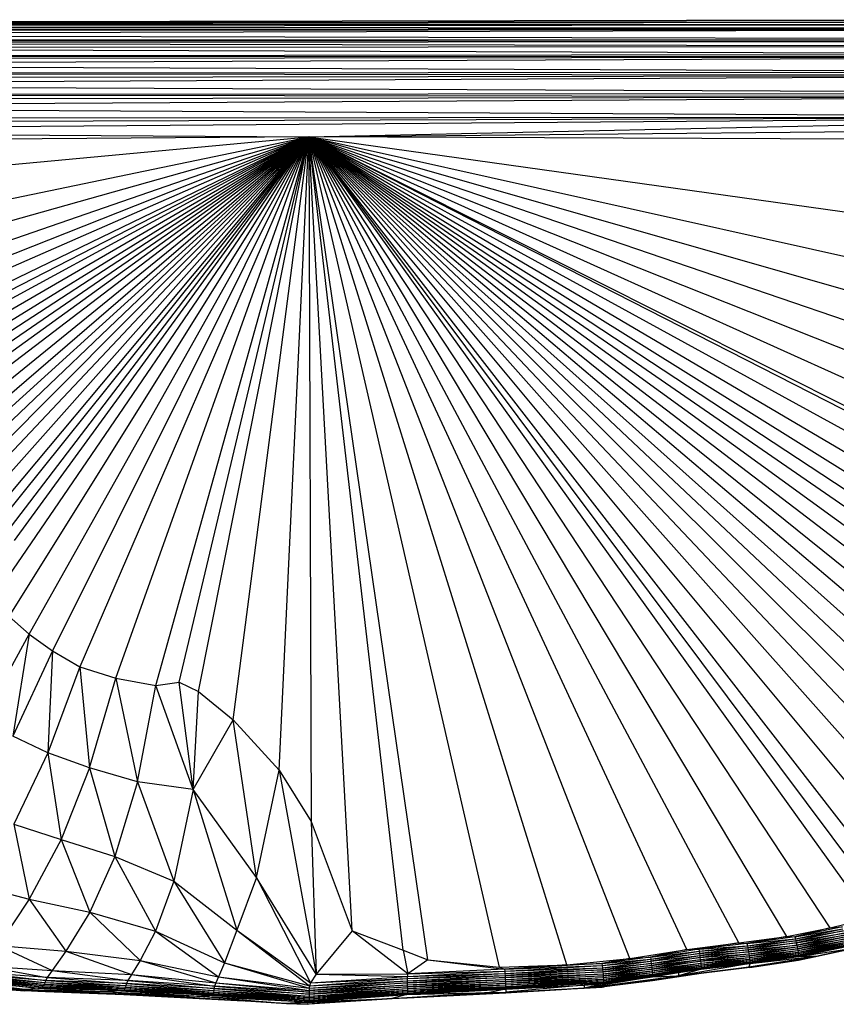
# Paper-space layout '_Inferior' of a CAD drawing. Header units: millimetres. Extents: x -50 to 1200, y -138 to 1808.
# Tile 13 of 26: x 530 to 668, y -138 to 29. Entities that reach past the tile are written whole.
import ezdxf

# ---------------------------------------------------------------- set-up
doc = ezdxf.new("R2010")
doc.units = ezdxf.units.MM

psp = doc.layouts.new('_Inferior')

# ---------------------------------------------------------------- linework, layer by layer
at = {"color": 7, "linetype": 'Continuous', "lineweight": 25}
for p, q in [((422.04, 27.99), (682.18, 28.46)), ((466.1, 28.11), (681.61, 28.46)), ((469.93, 28.13), (679.99, 28.55)), ((422.04, 27.99), (736.45, 28.24)), ((422.06, 27.83), (736.45, 28.24)), ((422.06, 27.78), (736.45, 28.22)), ((422.06, 27.83), (736.45, 28.22)), ((422.06, 27.78), (736.39, 27.75)), ((422.07, 27.42), (736.39, 27.75)), ((422.07, 27.42), (736.32, 27.08)), ((422.07, 26.91), (736.32, 27.08)), ((422.07, 26.07), (736.3, 26.94)), ((422.07, 26.72), (736.3, 26.94)), ((422.07, 26.91), (736.3, 26.94)), ((422.06, 25.09), (736.23, 25.23)), ((422.06, 25.09), (736.22, 24.91)), ((422.07, 26.07), (736.23, 25.23)), ((422.05, 23.8), (736.23, 24.05)), ((422.05, 23.8), (736.27, 22.74)), ((422.06, 24.71), (736.22, 24.91)), ((422.06, 24.71), (736.23, 24.05)), ((422.04, 22.4), (736.27, 22.74)), ((422.04, 22.4), (736.28, 22.29)), ((422.04, 20.9), (736.28, 22.29)), ((422.04, 21.92), (736.28, 22.29)), ((422.04, 20.9), (736.33, 19.72)), ((422.03, 19.5), (736.33, 19.72)), ((422.03, 19.5), (736.34, 19.18)), ((422.03, 18.7), (736.34, 19.18)), ((422.04, 17.6), (736.34, 19.18)), ((422.04, 17.6), (736.34, 16.17)), ((422.05, 15.91), (736.34, 16.17)), ((422.05, 15.91), (736.34, 15.59)), ((422.09, 15.07), (736.34, 15.59)), ((422.43, 13.85), (736.34, 15.59)), ((422.43, 13.85), (736.33, 12.15)), ((422.61, 11.9), (736.33, 12.15)), ((423.01, 11.09), (736.33, 12.15)), ((423.53, 9.75), (736.33, 12.15)), ((579.17, 8.79), (736.33, 12.15)), ((579.17, 8.79), (736.33, 10.27)), ((579.17, 8.79), (423.03, 7.53)), ((423.53, 9.75), (579.17, 8.79)), ((427.33, -5.36), (579.17, 8.79)), ((444.92, -19.12), (579.17, 8.79)), ((459.73, -32.49), (579.17, 8.79)), ((463.78, -23.69), (579.17, 8.79)), ((475.4, -36.7), (579.17, 8.79)), ((478.53, -31.13), (579.17, 8.79)), ((479.74, -39.33), (579.17, 8.79)), ((483.94, -42.96), (579.17, 8.79)), ((484.21, -46.33), (579.17, 8.79)), ((486.16, -48.52), (579.17, 8.79)), ((488.38, -50.3), (579.17, 8.79)), ((490.15, -36.98), (579.17, 8.79)), ((490.36, -63.34), (579.17, 8.79)), ((490.57, -51.98), (579.17, 8.79)), ((492.5, -53.83), (579.17, 8.79)), ((493.33, -56.7), (579.17, 8.79)), ((499.07, -60.25), (579.17, 8.79)), ((579.17, 8.79), (503.08, -60.31)), ((505.8, -61.27), (579.17, 8.79)), ((508.26, -62.45), (579.17, 8.79)), ((510.9, -63.61), (579.17, 8.79)), ((514.16, -64.32), (579.17, 8.79)), ((518.84, -63.26), (579.17, 8.79)), ((524.46, -62.83), (579.17, 8.79)), ((526.09, -57.31), (579.17, 8.79)), ((526.82, -67.73), (579.17, 8.79)), ((528.61, -72.21), (579.17, 8.79)), ((529.51, -59.35), (579.17, 8.79)), ((531.97, -75.19), (579.17, 8.79)), ((579.17, 8.79), (535.9, -77.97)), ((579.17, 8.79), (540.53, -80.7)), ((546.59, -82.62), (579.17, 8.79)), ((553.33, -83.84), (579.17, 8.79)), ((557.27, -83.28), (579.17, 8.79)), ((560.55, -84.87), (579.17, 8.79)), ((566.43, -89.62), (579.17, 8.79)), ((574.19, -98.15), (579.17, 8.79)), ((599.28, -130.12), (579.17, 8.79)), ((611.38, -131.39), (579.17, 8.79)), ((622.77, -130.99), (579.17, 8.79)), ((633.36, -129.9), (579.17, 8.79)), ((595.14, -128.5), (579.17, 8.79)), ((643.01, -128.38), (579.17, 8.79)), ((586.48, -125.23), (579.17, 8.79)), ((651.82, -127.28), (579.17, 8.79)), ((659.87, -126.19), (579.17, 8.79)), ((579.17, 8.79), (579.6, -106.78)), ((667.22, -124.75), (579.17, 8.79)), ((673.94, -123.07), (579.17, 8.79)), ((677.09, -122.15), (579.17, 8.79)), ((680.1, -121.17), (579.17, 8.79)), ((685.74, -119.08), (579.17, 8.79)), ((690.86, -116.76), (579.17, 8.79)), ((695.5, -114.18), (579.17, 8.79)), ((699.74, -111.41), (579.17, 8.79)), ((703.81, -108.7), (579.17, 8.79)), ((707.81, -106.19), (579.17, 8.79)), ((711.66, -103.61), (579.17, 8.79)), ((715.22, -100.79), (579.17, 8.79)), ((718.5, -97.72), (579.17, 8.79)), ((721.34, -94.46), (579.17, 8.79)), ((579.17, 8.79), (723.75, -90.96)), ((579.17, 8.79), (725.69, -87.56)), ((579.17, 8.79), (727.57, -83.85)), ((729.48, -79.65), (579.17, 8.79)), ((731.51, -74.7), (579.17, 8.79)), ((733.23, -69.84), (579.17, 8.79)), ((733.58, -68.72), (579.17, 8.79)), ((735.19, -61.57), (579.17, 8.79)), ((579.17, 8.79), (735.79, -53.38)), ((579.17, 8.79), (735.83, -44.73)), ((735.78, -35.97), (579.17, 8.79)), ((579.17, 8.79), (735.41, -26.11)), ((579.17, 8.79), (736.15, -13.19)), ((736.33, 8.09), (579.17, 8.79)), ((528.61, -72.21), (531.97, -75.19)), ((524.13, -89.48), (531.97, -75.19)), ((531.97, -75.19), (529.21, -92.41)), ((531.97, -75.19), (535.9, -77.97)), ((535.9, -77.97), (529.21, -92.41)), ((535.9, -77.97), (535.11, -95.21)), ((535.9, -77.97), (540.53, -80.7)), ((540.53, -80.7), (535.11, -95.21)), ((540.53, -80.7), (542.15, -97.75)), ((540.53, -80.7), (546.59, -82.62)), ((542.15, -97.75), (546.59, -82.62)), ((546.59, -82.62), (550.28, -100.07)), ((546.59, -82.62), (553.33, -83.84)), ((550.28, -100.07), (553.33, -83.84)), ((553.33, -83.84), (557.27, -83.28)), ((559.65, -101.38), (553.33, -83.84)), ((559.65, -101.38), (557.27, -83.28)), ((557.27, -83.28), (560.55, -84.87)), ((559.65, -101.38), (560.55, -84.87)), ((560.55, -84.87), (566.43, -89.62)), ((559.65, -101.38), (566.43, -89.62)), ((570.36, -116.26), (566.43, -89.62)), ((566.43, -89.62), (574.19, -98.15)), ((535.11, -95.21), (529.21, -92.41)), ((535.11, -95.21), (529.38, -107.21)), ((535.11, -95.21), (537.34, -109.85)), ((542.15, -97.75), (535.11, -95.21)), ((542.15, -97.75), (537.34, -109.85)), ((542.15, -97.75), (546.44, -112.71)), ((550.28, -100.07), (542.15, -97.75)), ((570.36, -116.26), (574.19, -98.15)), ((574.19, -98.15), (580.43, -132.58)), ((574.19, -98.15), (579.6, -106.78)), ((550.28, -100.07), (546.44, -112.71)), ((550.28, -100.07), (556.38, -116.84)), ((559.65, -101.38), (550.28, -100.07)), ((559.65, -101.38), (556.38, -116.84)), ((559.65, -101.38), (567.02, -125.15)), ((570.36, -116.26), (559.65, -101.38)), ((529.38, -107.21), (531.94, -119.91)), ((529.38, -107.21), (537.34, -109.85)), ((579.6, -106.78), (580.43, -132.58)), ((579.6, -106.78), (586.48, -125.23)), ((537.34, -109.85), (531.94, -119.91)), ((537.34, -109.85), (542.19, -122.08)), ((537.34, -109.85), (546.44, -112.71)), ((546.44, -112.71), (542.19, -122.08)), ((546.44, -112.71), (553.3, -125.29)), ((546.44, -112.71), (556.38, -116.84)), ((570.36, -116.26), (567.02, -125.15)), ((570.36, -116.26), (579.46, -134.04)), ((580.43, -132.58), (570.36, -116.26)), ((523.17, -117.58), (531.94, -119.91)), ((556.38, -116.84), (553.3, -125.29)), ((556.38, -116.84), (564.97, -130.65)), ((556.38, -116.84), (567.02, -125.15)), ((531.94, -119.91), (526.72, -127.72)), ((531.94, -119.91), (538.17, -128.67)), ((531.94, -119.91), (542.19, -122.08)), ((542.19, -122.08), (538.17, -128.67)), ((542.19, -122.08), (550.72, -130.23)), ((542.19, -122.08), (553.3, -125.29)), ((669.28, -124.56), (661.27, -126.23)), ((667.22, -124.75), (673.94, -123.07)), ((667.22, -124.75), (669.28, -124.56)), ((553.3, -125.29), (550.72, -130.23)), ((553.3, -125.29), (563.94, -132.99)), ((553.3, -125.29), (564.97, -130.65)), ((567.02, -125.15), (564.97, -130.65)), ((567.02, -125.15), (579.28, -134.53)), ((567.02, -125.15), (579.46, -134.04)), ((586.48, -125.23), (580.43, -132.58)), ((595.91, -132.51), (586.48, -125.23)), ((586.48, -125.23), (595.14, -128.5)), ((651.82, -127.28), (659.87, -126.19)), ((659.87, -126.19), (653.17, -127.4)), ((661.27, -126.23), (653.17, -127.4)), ((659.87, -126.19), (667.22, -124.75)), ((659.87, -126.19), (661.27, -126.23)), ((667.22, -124.75), (661.27, -126.23)), ((661.27, -126.23), (669.38, -124.91)), ((661.27, -126.23), (661.35, -126.58)), ((661.35, -126.58), (669.38, -124.91)), ((661.35, -126.58), (669.47, -125.26)), ((669.47, -125.26), (661.42, -126.94)), ((661.42, -126.94), (669.56, -125.61)), ((669.56, -125.61), (661.5, -127.29)), ((661.5, -127.29), (669.64, -125.96)), ((669.64, -125.96), (661.57, -127.64)), ((661.57, -127.64), (669.71, -126.27)), ((661.63, -127.95), (669.71, -126.27)), ((526.72, -127.72), (535.85, -131.93)), ((526.72, -127.72), (538.17, -128.67)), ((643.01, -128.38), (651.82, -127.28)), ((651.82, -127.28), (645.02, -128.35)), ((653.17, -127.4), (645.02, -128.35)), ((645.02, -128.35), (653.23, -127.75)), ((645.07, -128.69), (653.23, -127.75)), ((651.82, -127.28), (653.17, -127.4)), ((653.17, -127.4), (661.35, -126.58)), ((653.17, -127.4), (653.23, -127.75)), ((653.23, -127.75), (661.35, -126.58)), ((653.23, -127.75), (661.42, -126.94)), ((653.23, -127.75), (653.3, -128.1)), ((661.42, -126.94), (653.3, -128.1)), ((653.3, -128.1), (661.5, -127.29)), ((661.5, -127.29), (653.36, -128.46)), ((653.36, -128.46), (661.57, -127.64)), ((661.57, -127.64), (653.42, -128.81)), ((653.42, -128.81), (661.63, -127.95)), ((653.47, -129.12), (661.63, -127.95)), ((661.35, -126.58), (661.42, -126.94)), ((661.42, -126.94), (661.5, -127.29)), ((661.5, -127.29), (661.57, -127.64)), ((661.57, -127.64), (661.63, -127.95)), ((661.63, -127.95), (669.79, -126.59)), ((661.63, -127.95), (661.69, -128.28)), ((669.79, -126.59), (661.69, -128.28)), ((661.69, -128.28), (669.85, -126.89)), ((661.74, -128.58), (669.85, -126.89)), ((661.74, -128.58), (669.9, -127.16)), ((661.79, -128.86), (669.9, -127.16)), ((661.79, -128.86), (669.94, -127.4)), ((661.83, -129.09), (669.94, -127.4)), ((661.83, -129.09), (669.98, -127.61)), ((661.85, -129.3), (669.98, -127.61)), ((661.85, -129.3), (670, -127.77)), ((670, -127.77), (661.87, -129.47)), ((661.87, -129.47), (670, -127.89)), ((661.87, -129.58), (670, -127.89)), ((538.17, -128.67), (535.85, -131.93)), ((538.17, -128.67), (549.24, -132.6)), ((538.17, -128.67), (550.72, -130.23)), ((595.14, -128.5), (595.91, -132.51)), ((595.14, -128.5), (599.28, -130.12)), ((633.36, -129.9), (643.01, -128.38)), ((645.02, -128.35), (636.86, -129.66)), ((643.01, -128.38), (636.86, -129.66)), ((636.86, -129.66), (645.07, -128.69)), ((636.91, -130.01), (645.07, -128.69)), ((636.91, -130.01), (645.13, -129.04)), ((645.13, -129.04), (636.95, -130.37)), ((636.95, -130.37), (645.18, -129.4)), ((637, -130.73), (645.18, -129.4)), ((643.01, -128.38), (645.02, -128.35)), ((645.02, -128.35), (645.07, -128.69)), ((645.07, -128.69), (653.3, -128.1)), ((645.07, -128.69), (645.13, -129.04)), ((653.3, -128.1), (645.13, -129.04)), ((645.13, -129.04), (653.36, -128.46)), ((645.13, -129.04), (645.18, -129.4)), ((653.36, -128.46), (645.18, -129.4)), ((645.18, -129.4), (653.42, -128.81)), ((645.18, -129.4), (645.23, -129.74)), ((653.42, -128.81), (645.23, -129.74)), ((645.23, -129.74), (653.47, -129.12)), ((645.27, -130.06), (653.47, -129.12)), ((645.27, -130.06), (653.52, -129.45)), ((653.52, -129.45), (645.31, -130.38)), ((653.3, -128.1), (653.36, -128.46)), ((653.36, -128.46), (653.42, -128.81)), ((653.42, -128.81), (653.47, -129.12)), ((653.47, -129.12), (661.69, -128.28)), ((653.47, -129.12), (653.52, -129.45)), ((653.49, -131.33), (665.28, -129.46)), ((661.69, -128.28), (653.52, -129.45)), ((653.52, -129.45), (661.74, -128.58)), ((653.52, -129.45), (653.57, -129.75)), ((653.57, -129.75), (661.74, -128.58)), ((653.57, -129.75), (661.79, -128.86)), ((653.61, -130.03), (661.79, -128.86)), ((653.61, -130.03), (661.83, -129.09)), ((653.64, -130.27), (661.83, -129.09)), ((653.64, -130.27), (661.85, -129.3)), ((653.66, -130.48), (661.85, -129.3)), ((653.66, -130.48), (661.87, -129.47)), ((661.87, -129.47), (653.67, -130.65)), ((653.67, -130.65), (661.87, -129.58)), ((653.68, -130.76), (665.28, -129.46)), ((653.68, -130.76), (661.87, -129.58)), ((661.69, -128.28), (661.74, -128.58)), ((661.74, -128.58), (661.79, -128.86)), ((661.79, -128.86), (661.83, -129.09)), ((661.83, -129.09), (661.85, -129.3)), ((669.98, -128.51), (661.84, -130.22)), ((669.97, -128.52), (661.84, -130.22)), ((661.85, -129.3), (661.87, -129.47)), ((661.86, -130.21), (669.99, -128.47)), ((669.98, -128.51), (661.86, -130.21)), ((661.87, -129.58), (671.1, -128.15)), ((661.87, -129.58), (665.28, -129.46)), ((661.87, -130.17), (665.28, -129.46)), ((661.87, -129.47), (661.87, -129.58)), ((665.28, -129.46), (671.1, -128.15)), ((669.99, -128.47), (665.28, -129.46)), ((524.18, -131.19), (535.03, -133.11)), ((524.18, -131.19), (535.85, -131.93)), ((550.72, -130.23), (549.24, -132.6)), ((550.72, -130.23), (563.46, -134.04)), ((550.72, -130.23), (563.94, -132.99)), ((564.97, -130.65), (563.94, -132.99)), ((564.97, -130.65), (579.28, -134.53)), ((564.97, -130.65), (579.26, -134.93)), ((599.28, -130.12), (595.91, -132.51)), ((599.28, -130.12), (612.25, -131.71)), ((599.28, -130.12), (611.38, -131.39)), ((611.38, -131.39), (622.77, -130.99)), ((628.68, -130.74), (612.25, -131.71)), ((622.77, -130.99), (612.25, -131.71)), ((612.25, -131.71), (628.72, -131.1)), ((612.27, -132.07), (628.72, -131.1)), ((622.77, -130.99), (633.36, -129.9)), ((622.77, -130.99), (628.68, -130.74)), ((636.86, -129.66), (628.68, -130.74)), ((633.36, -129.9), (628.68, -130.74)), ((628.68, -130.74), (636.91, -130.01)), ((628.68, -130.74), (628.72, -131.1)), ((628.72, -131.1), (636.91, -130.01)), ((628.72, -131.1), (636.95, -130.37)), ((628.72, -131.1), (628.75, -131.46)), ((628.75, -131.46), (636.95, -130.37)), ((628.75, -131.46), (637, -130.73)), ((637, -130.73), (628.79, -131.82)), ((628.79, -131.82), (637.04, -131.08)), ((637.04, -131.08), (628.83, -132.17)), ((633.36, -129.9), (636.86, -129.66)), ((636.86, -129.66), (636.91, -130.01)), ((636.91, -130.01), (636.95, -130.37)), ((636.95, -130.37), (637, -130.73)), ((637, -130.73), (645.23, -129.74)), ((637, -130.73), (637.04, -131.08)), ((645.23, -129.74), (637.04, -131.08)), ((637.04, -131.08), (645.27, -130.06)), ((637.04, -131.08), (637.08, -131.39)), ((637.08, -131.39), (645.27, -130.06)), ((637.08, -131.39), (645.31, -130.38)), ((645.31, -130.38), (637.11, -131.72)), ((637.11, -131.72), (645.35, -130.68)), ((637.14, -132.02), (645.35, -130.68)), ((637.14, -132.02), (645.38, -130.96)), ((637.17, -132.3), (645.38, -130.96)), ((637.17, -132.3), (645.41, -131.2)), ((637.19, -132.54), (645.41, -131.2)), ((653.68, -130.76), (641.59, -132.86)), ((645.23, -129.74), (645.27, -130.06)), ((645.27, -130.06), (645.31, -130.38)), ((645.31, -130.38), (653.57, -129.75)), ((645.31, -130.38), (645.35, -130.68)), ((645.35, -130.68), (653.57, -129.75)), ((645.35, -130.68), (653.61, -130.03)), ((645.35, -130.68), (645.38, -130.96)), ((645.38, -130.96), (653.61, -130.03)), ((645.38, -130.96), (653.64, -130.27)), ((645.38, -130.96), (645.41, -131.2)), ((645.41, -131.2), (653.64, -130.27)), ((645.41, -131.2), (653.66, -130.48)), ((645.41, -131.2), (645.43, -131.42)), ((645.43, -131.42), (653.66, -130.48)), ((645.43, -131.42), (653.67, -130.65)), ((653.67, -130.65), (645.44, -131.59)), ((645.44, -131.59), (653.68, -130.76)), ((645.44, -131.7), (653.68, -130.76)), ((653.49, -131.33), (661.87, -130.17)), ((653.68, -130.76), (653.49, -131.33)), ((653.57, -129.75), (653.61, -130.03)), ((653.61, -130.03), (653.64, -130.27)), ((653.64, -130.27), (653.66, -130.48)), ((661.86, -130.21), (653.66, -131.43)), ((661.84, -130.22), (653.66, -131.43)), ((653.66, -130.48), (653.67, -130.65)), ((661.87, -130.17), (653.67, -131.37)), ((653.67, -131.41), (661.87, -130.17)), ((661.86, -130.21), (653.67, -131.41)), ((653.67, -130.65), (653.68, -130.76)), ((661.86, -130.21), (661.84, -130.22)), ((661.87, -130.17), (661.86, -130.21)), ((534.75, -133.63), (523.21, -132.78)), ((523.21, -132.78), (534.62, -133.97)), ((535.03, -133.11), (523.44, -132.3)), ((523.44, -132.3), (534.75, -133.63)), ((535.85, -131.93), (535.03, -133.11)), ((535.85, -131.93), (549.24, -132.6)), ((535.85, -131.93), (548.62, -133.61)), ((549.24, -132.6), (548.62, -133.61)), ((549.24, -132.6), (563.46, -134.04)), ((549.24, -132.6), (563.26, -134.59)), ((580.43, -132.58), (579.46, -134.04)), ((579.46, -134.04), (595.77, -132.94)), ((580.43, -132.58), (595.91, -132.51)), ((580.43, -132.58), (595.77, -132.94)), ((595.77, -132.94), (612.27, -132.07)), ((595.77, -132.94), (612.29, -132.43)), ((595.77, -133.31), (612.29, -132.43)), ((595.91, -132.51), (595.77, -132.94)), ((595.77, -133.31), (612.32, -132.79)), ((595.77, -132.94), (595.77, -133.31)), ((595.78, -133.67), (612.32, -132.79)), ((612.25, -131.71), (595.91, -132.51)), ((595.91, -132.51), (612.27, -132.07)), ((611.38, -131.39), (612.25, -131.71)), ((612.25, -131.71), (612.27, -132.07)), ((612.27, -132.07), (628.75, -131.46)), ((612.27, -132.07), (612.29, -132.43)), ((612.29, -132.43), (628.75, -131.46)), ((612.29, -132.43), (628.79, -131.82)), ((612.29, -132.43), (612.32, -132.79)), ((628.79, -131.82), (612.32, -132.79)), ((612.32, -132.79), (628.83, -132.17)), ((612.32, -132.79), (612.34, -133.14)), ((628.83, -132.17), (612.34, -133.14)), ((612.34, -133.14), (628.86, -132.49)), ((612.36, -133.46), (628.86, -132.49)), ((612.36, -133.46), (628.88, -132.81)), ((628.88, -132.81), (612.38, -133.79)), ((625.69, -134.93), (641.59, -132.86)), ((628.75, -131.46), (628.79, -131.82)), ((628.79, -131.82), (628.83, -132.17)), ((628.83, -132.17), (637.08, -131.39)), ((628.83, -132.17), (628.86, -132.49)), ((628.86, -132.49), (637.08, -131.39)), ((628.86, -132.49), (637.11, -131.72)), ((628.86, -132.49), (628.88, -132.81)), ((637.11, -131.72), (628.88, -132.81)), ((628.88, -132.81), (637.14, -132.02)), ((628.88, -132.81), (628.91, -133.12)), ((628.91, -133.12), (637.14, -132.02)), ((628.91, -133.12), (637.17, -132.3)), ((628.93, -133.39), (637.17, -132.3)), ((628.93, -133.39), (637.19, -132.54)), ((628.95, -133.63), (637.19, -132.54)), ((628.95, -133.63), (637.21, -132.75)), ((628.96, -133.84), (637.21, -132.75)), ((628.96, -133.84), (637.22, -132.91)), ((637.22, -132.91), (628.97, -134)), ((637.08, -131.39), (637.11, -131.72)), ((637.11, -131.72), (637.14, -132.02)), ((637.14, -132.02), (637.17, -132.3)), ((637.17, -132.3), (637.19, -132.54)), ((637.19, -132.54), (645.43, -131.42)), ((637.19, -132.54), (637.21, -132.75)), ((637.21, -132.75), (645.43, -131.42)), ((637.21, -132.75), (645.44, -131.59)), ((645.44, -132.4), (637.21, -133.66)), ((645.44, -132.4), (637.21, -133.67)), ((645.43, -132.42), (637.21, -133.67)), ((644.86, -132.44), (637.21, -133.66)), ((637.21, -132.75), (637.22, -132.91)), ((645.44, -131.59), (637.22, -132.91)), ((637.22, -132.91), (641.58, -132.3)), ((637.22, -133.02), (641.58, -132.3)), ((644.76, -132.46), (637.22, -133.62)), ((637.22, -133.02), (641.59, -132.86)), ((641.59, -132.86), (637.22, -133.62)), ((637.22, -132.91), (637.22, -133.02)), ((645.44, -131.59), (641.58, -132.3)), ((641.58, -132.3), (645.44, -131.7)), ((641.58, -132.3), (641.59, -132.86)), ((641.59, -132.86), (653.49, -131.33)), ((645.44, -131.7), (641.59, -132.86)), ((653.67, -131.41), (645.43, -132.42)), ((645.43, -131.42), (645.44, -131.59)), ((653.66, -131.43), (645.43, -132.42)), ((645.44, -132.4), (645.43, -132.42)), ((653.67, -131.37), (645.44, -132.4)), ((653.67, -131.41), (645.44, -132.4)), ((645.44, -131.59), (645.44, -131.7)), ((645.44, -132.37), (645.44, -132.4)), ((653.67, -131.37), (647.18, -132.14)), ((653.67, -131.37), (653.49, -131.33)), ((653.66, -131.43), (653.67, -131.41)), ((653.67, -131.41), (653.67, -131.37)), ((533.41, -134.92), (521.22, -133.85)), ((521.22, -133.85), (531.76, -135.12)), ((522.47, -133.77), (534.18, -134.71)), ((522.47, -133.77), (533.41, -134.92)), ((522.88, -133.6), (534.43, -134.49)), ((522.88, -133.6), (534.18, -134.71)), ((523.02, -133.37), (534.53, -134.25)), ((523.02, -133.37), (534.43, -134.49)), ((523.11, -133.1), (534.62, -133.97)), ((523.11, -133.1), (534.53, -134.25)), ((523.13, -134.43), (531.76, -135.12)), ((534.43, -134.49), (534.18, -134.71)), ((534.53, -134.25), (534.43, -134.49)), ((534.43, -134.49), (548.14, -134.97)), ((534.43, -134.49), (548, -135.18)), ((534.62, -133.97), (534.53, -134.25)), ((534.53, -134.25), (548.21, -134.73)), ((534.53, -134.25), (548.14, -134.97)), ((534.75, -133.63), (534.62, -133.97)), ((534.62, -133.97), (548.28, -134.45)), ((534.62, -133.97), (548.21, -134.73)), ((535.03, -133.11), (534.75, -133.63)), ((548.39, -134.11), (534.75, -133.63)), ((534.75, -133.63), (548.28, -134.45)), ((548.62, -133.61), (535.03, -133.11)), ((535.03, -133.11), (548.39, -134.11)), ((548.28, -134.45), (548.21, -134.73)), ((548.39, -134.11), (548.28, -134.45)), ((548.28, -134.45), (563.12, -135.29)), ((548.28, -134.45), (563.09, -135.57)), ((548.62, -133.61), (548.39, -134.11)), ((563.17, -134.98), (548.39, -134.11)), ((548.39, -134.11), (563.12, -135.29)), ((563.26, -134.59), (548.62, -133.61)), ((548.62, -133.61), (563.17, -134.98)), ((563.26, -134.59), (563.17, -134.98)), ((563.46, -134.04), (563.26, -134.59)), ((579.25, -135.62), (563.26, -134.59)), ((563.26, -134.59), (579.25, -135.94)), ((563.94, -132.99), (563.46, -134.04)), ((563.46, -134.04), (579.25, -135.29)), ((563.46, -134.04), (579.25, -135.62)), ((563.94, -132.99), (579.26, -134.93)), ((563.94, -132.99), (579.25, -135.29)), ((595.79, -134.02), (579.25, -135.29)), ((579.25, -135.29), (595.8, -134.34)), ((579.25, -135.62), (595.8, -134.34)), ((579.26, -134.93), (595.78, -133.67)), ((579.26, -134.93), (595.79, -134.02)), ((579.28, -134.53), (579.26, -134.93)), ((579.28, -134.53), (595.77, -133.31)), ((579.28, -134.53), (595.78, -133.67)), ((579.46, -134.04), (579.28, -134.53)), ((579.46, -134.04), (595.77, -133.31)), ((595.77, -133.31), (595.78, -133.67)), ((595.78, -133.67), (612.34, -133.14)), ((595.78, -133.67), (595.79, -134.02)), ((612.34, -133.14), (595.79, -134.02)), ((595.79, -134.02), (612.36, -133.46)), ((595.79, -134.02), (595.8, -134.34)), ((595.8, -134.34), (612.36, -133.46)), ((595.8, -134.34), (612.38, -133.79)), ((595.8, -134.34), (595.81, -134.67)), ((612.38, -133.79), (595.81, -134.67)), ((595.81, -134.67), (612.39, -134.09)), ((595.82, -134.97), (612.39, -134.09)), ((595.82, -134.97), (612.41, -134.37)), ((595.83, -135.25), (612.41, -134.37)), ((595.83, -135.25), (612.42, -134.61)), ((595.83, -135.49), (612.42, -134.61)), ((612.34, -133.14), (612.36, -133.46)), ((612.36, -133.46), (612.38, -133.79)), ((612.38, -133.79), (628.91, -133.12)), ((612.38, -133.79), (612.39, -134.09)), ((612.39, -134.09), (628.91, -133.12)), ((612.39, -134.09), (628.93, -133.39)), ((612.39, -134.09), (612.41, -134.37)), ((612.41, -134.37), (628.93, -133.39)), ((612.41, -134.37), (628.95, -133.63)), ((612.41, -134.37), (612.42, -134.61)), ((612.42, -134.61), (628.95, -133.63)), ((612.42, -134.61), (628.96, -133.84)), ((612.42, -134.61), (612.43, -134.82)), ((612.43, -134.82), (628.96, -133.84)), ((612.43, -134.82), (628.97, -134)), ((628.97, -134), (612.43, -134.99)), ((612.43, -134.99), (625.68, -134.43)), ((612.43, -135.1), (625.68, -134.43)), ((625.68, -134.43), (612.43, -135.62)), ((628.97, -134), (625.68, -134.43)), ((625.68, -134.43), (628.97, -134.11)), ((625.68, -134.43), (625.69, -134.93)), ((637.22, -133.02), (625.69, -134.93)), ((625.69, -134.93), (637.22, -133.62)), ((628.97, -134.11), (625.69, -134.93)), ((637.22, -133.62), (628.73, -134.73)), ((628.91, -133.12), (628.93, -133.39)), ((628.93, -133.39), (628.95, -133.63)), ((628.95, -133.63), (628.96, -133.84)), ((637.21, -133.66), (628.96, -134.72)), ((637.21, -133.67), (628.96, -134.72)), ((628.96, -133.84), (628.97, -134)), ((628.97, -134), (637.22, -133.02)), ((628.97, -134.11), (637.22, -133.02)), ((637.22, -133.62), (628.97, -134.71)), ((637.21, -133.66), (628.97, -134.71)), ((628.97, -134), (628.97, -134.11)), ((637.22, -133.62), (637.21, -133.66)), ((637.21, -133.66), (637.21, -133.67)), ((531.76, -135.12), (527.53, -135.06)), ((527.53, -135.06), (539.91, -135.52)), ((527.53, -135.06), (531.21, -135.36)), ((539.91, -135.52), (531.21, -135.36)), ((545.18, -135.84), (531.21, -135.36)), ((533.44, -135.49), (531.21, -135.36)), ((533.41, -134.92), (531.76, -135.12)), ((531.76, -135.12), (545.25, -135.51)), ((531.76, -135.12), (539.91, -135.52)), ((534.18, -134.71), (533.41, -134.92)), ((547.42, -135.37), (533.41, -134.92)), ((533.41, -134.92), (545.25, -135.51)), ((547.38, -136), (533.44, -135.49)), ((545.18, -135.84), (533.44, -135.49)), ((534.18, -134.71), (548, -135.18)), ((534.18, -134.71), (547.42, -135.37)), ((547.92, -136.03), (534.7, -135.53)), ((545.25, -135.51), (539.91, -135.52)), ((539.91, -135.52), (555.63, -136.23)), ((539.91, -135.52), (545.18, -135.84)), ((555.63, -136.23), (545.18, -135.84)), ((561.42, -136.7), (545.18, -135.84)), ((547.38, -136), (545.18, -135.84)), ((547.42, -135.37), (545.25, -135.51)), ((545.25, -135.51), (561.41, -136.32)), ((545.25, -135.51), (555.63, -136.23)), ((561.42, -136.7), (547.38, -136)), ((562.8, -136.83), (547.38, -136)), ((547.92, -136.03), (547.38, -136)), ((548, -135.18), (547.42, -135.37)), ((562.82, -136.18), (547.42, -135.37)), ((547.42, -135.37), (561.41, -136.32)), ((562.8, -136.83), (547.92, -136.03)), ((562.99, -136.84), (547.92, -136.03)), ((548.14, -134.97), (548, -135.18)), ((548, -135.18), (563.03, -136.01)), ((548, -135.18), (562.82, -136.18)), ((548.21, -134.73), (548.14, -134.97)), ((548.14, -134.97), (563.06, -135.81)), ((548.14, -134.97), (563.03, -136.01)), ((548.21, -134.73), (563.09, -135.57)), ((548.21, -134.73), (563.06, -135.81)), ((561.41, -136.32), (555.63, -136.23)), ((555.63, -136.23), (575.4, -137.52)), ((555.63, -136.23), (561.42, -136.7)), ((562.82, -136.18), (561.41, -136.32)), ((563.03, -136.01), (562.82, -136.18)), ((579.24, -137.08), (562.82, -136.18)), ((562.82, -136.18), (578.93, -137.24)), ((563.06, -135.81), (563.03, -136.01)), ((563.03, -136.01), (579.25, -136.93)), ((563.03, -136.01), (579.24, -137.08)), ((563.09, -135.57), (563.06, -135.81)), ((563.06, -135.81), (579.25, -136.74)), ((563.06, -135.81), (579.25, -136.93)), ((563.12, -135.29), (563.09, -135.57)), ((563.09, -135.57), (579.25, -136.51)), ((563.09, -135.57), (579.25, -136.74)), ((563.17, -134.98), (563.12, -135.29)), ((563.12, -135.29), (579.25, -136.24)), ((563.12, -135.29), (579.25, -136.51)), ((579.25, -135.94), (563.17, -134.98)), ((563.17, -134.98), (579.25, -136.24)), ((578.93, -137.24), (595.76, -135.99)), ((595.84, -135.86), (579.24, -137.08)), ((579.24, -137.08), (595.76, -135.99)), ((579.25, -135.62), (595.81, -134.67)), ((595.81, -134.67), (579.25, -135.94)), ((579.26, -134.93), (579.25, -135.29)), ((579.25, -135.94), (595.82, -134.97)), ((579.25, -136.24), (595.82, -134.97)), ((579.25, -136.24), (595.83, -135.25)), ((579.25, -136.51), (595.83, -135.25)), ((579.25, -135.29), (579.25, -135.62)), ((579.25, -136.51), (595.83, -135.49)), ((579.25, -136.74), (595.83, -135.49)), ((579.25, -135.62), (579.25, -135.94)), ((579.25, -136.74), (595.84, -135.69)), ((579.25, -136.93), (595.84, -135.69)), ((579.25, -136.93), (595.84, -135.86)), ((579.25, -135.94), (579.25, -136.24)), ((579.25, -136.24), (579.25, -136.51)), ((593.2, -136.67), (609.68, -135.67)), ((595.76, -135.99), (593.2, -136.67)), ((595.76, -135.99), (612.43, -135.1)), ((595.76, -135.99), (609.68, -135.67)), ((609.68, -135.67), (595.76, -136.54)), ((612.43, -135.68), (595.76, -136.54)), ((595.84, -135.86), (595.76, -135.99)), ((595.81, -134.67), (595.82, -134.97)), ((595.82, -134.97), (595.83, -135.25)), ((595.83, -135.49), (612.43, -134.82)), ((595.83, -135.25), (595.83, -135.49)), ((595.83, -135.49), (595.84, -135.69)), ((595.84, -135.69), (612.43, -134.82)), ((595.84, -135.69), (612.43, -134.99)), ((612.43, -134.99), (595.84, -135.86)), ((595.84, -135.86), (612.43, -135.1)), ((595.84, -136.56), (612.43, -135.68)), ((595.84, -135.69), (595.84, -135.86)), ((612.43, -135.72), (595.84, -136.56)), ((595.84, -136.57), (612.43, -135.72)), ((595.84, -136.57), (612.42, -135.73)), ((612.43, -135.1), (609.68, -135.67)), ((609.68, -135.67), (612.43, -135.62)), ((609.68, -135.67), (612.43, -135.68)), ((612.42, -135.73), (622.76, -135.1)), ((612.42, -135.73), (621.84, -135.15)), ((612.42, -135.73), (612.43, -135.72)), ((612.43, -134.82), (612.43, -134.99)), ((612.43, -135.62), (625.69, -134.93)), ((625.69, -134.93), (612.43, -135.68)), ((612.43, -134.99), (612.43, -135.1)), ((612.43, -135.1), (612.43, -135.62)), ((621.59, -135.16), (612.43, -135.72)), ((612.43, -135.62), (612.43, -135.68)), ((612.43, -135.68), (612.43, -135.72)), ((625.69, -134.93), (628.73, -134.73)), ((628.44, -134.75), (628.96, -134.72)), ((628.73, -134.73), (628.97, -134.71)), ((628.97, -134.71), (628.96, -134.72)), ((561.41, -136.32), (578.93, -137.24)), ((561.41, -136.32), (575.4, -137.52)), ((575.4, -137.52), (561.42, -136.7)), ((562.8, -136.83), (561.42, -136.7)), ((568.13, -137.1), (562.8, -136.83)), ((562.99, -136.84), (562.8, -136.83)), ((567.78, -137.08), (562.99, -136.84)), ((575.4, -137.52), (593.2, -136.67)), ((578.93, -137.24), (575.4, -137.52)), ((575.4, -137.52), (578.93, -137.63)), ((595.76, -136.54), (578.93, -137.63)), ((578.93, -137.24), (593.2, -136.67)), ((593.2, -136.67), (578.93, -137.63)), ((579.24, -137.08), (578.93, -137.24)), ((579.23, -137.64), (578.93, -137.63)), ((595.76, -136.54), (579.23, -137.64)), ((595.84, -136.56), (579.23, -137.64)), ((579.25, -136.93), (579.24, -137.08)), ((579.25, -136.51), (579.25, -136.74)), ((579.25, -136.74), (579.25, -136.93)), ((595.84, -136.57), (588.99, -137.01)), ((593.2, -136.67), (595.76, -136.54)), ((595.84, -136.56), (595.76, -136.54)), ((595.84, -136.57), (595.84, -136.56))]:
    psp.add_line(p, q, dxfattribs=at)

doc.saveas('drawing.dxf')
